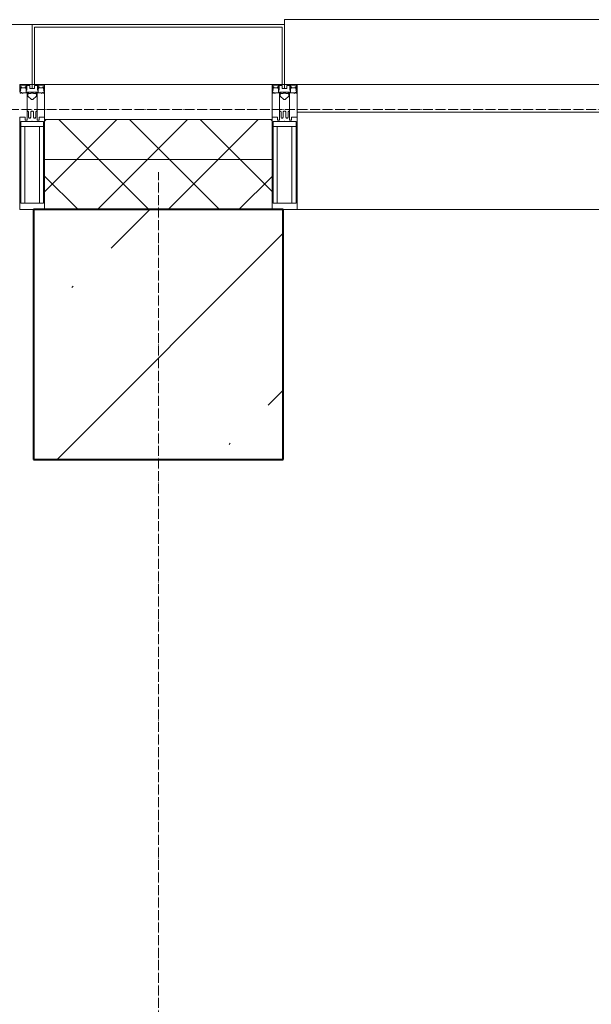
# Model space of a CAD drawing. Header units: millimetres. Extents: x -816133 to 919604, y 87941 to 147341.
# Tile 84 of 201: x -45529 to -44386, y 136484 to 138454. Entities that reach past the tile are written whole.
import ezdxf

# ---------------------------------------------------------------- set-up
doc = ezdxf.new("R2010")
doc.units = ezdxf.units.MM
doc.linetypes.add('ADSK_Линия сетки', pattern=[25, 20, -2.5, 0, -2.5])
doc.linetypes.add('Линия сетки', pattern=[25, 20, -2.5, 0, -2.5])
for name, color, linetype, lineweight in [('A-200-M_WALL', 7, 'Continuous', 18), ('A-200-M_WALL_PAT', 7, 'Continuous', 40), ('A-214-M_CURT_WALL', 7, 'Continuous', 18), ('A-215-M_CURT_PANEL', 7, 'Continuous', 18), ('A-280-M_COLUMN', 7, 'Continuous', 18), ('S-280-M_COLUMN', 7, 'Continuous', 18), ('Z-030-M_GRID', 7, 'Continuous', 9), ('Z-060-M_DETAIL', 7, 'Continuous', 18), ('СС-011-ПОЖ-СИГНАЛИЗАЦИЯ', 1, 'Continuous', 30)]:
    doc.layers.add(name, color=color, linetype=linetype, lineweight=lineweight)

# ---------------------------------------------------------------- blocks, each defined once
blk = doc.blocks.new('10эт')
at = {"layer": 'S-280-M_COLUMN', "lineweight": 9}
h = blk.add_hatch(dxfattribs=at)
h.set_pattern_fill('FP_4', color=9, style=0, pattern_type=2)
h.set_pattern_definition([(45, (221501.7, 104051.05), (-314.309, 314.309), []), (45, (221816.03, 104051.05), (-314.309, 314.309), [555.625, -111.125, 3.353, -107.772])])
h.paths.add_polyline_path([(315301.7, 136451.1), (315301.7, 136951.1), (314801.7, 136951.1), (314801.7, 136451.1)])
at = {"layer": 'A-200-M_WALL', "color": 9, "lineweight": 9}
for p, q in [((315279.2, 137131.1), (314824.2, 137131.1)), ((314824.2, 137131.1), (314824.2, 136951.1)), ((315279.2, 136951.1), (315279.2, 137131.1)), ((315279.2, 137051.1), (314824.2, 137051.1))]:
    blk.add_line(p, q, dxfattribs=at)
at = {"layer": 'A-200-M_WALL_PAT', "color": 9, "linetype": 'Continuous', "lineweight": 5}
for p, q in [((314824.2, 137128.1), (314827.2, 137131.1)), ((314932.4, 137051.1), (314852.4, 137131.1)), ((314888.6, 137051.1), (314968.6, 137131.1)), ((315073.8, 137051.1), (314993.8, 137131.1)), ((315030.1, 137051.1), (315110.1, 137131.1)), ((315215.3, 137051.1), (315135.3, 137131.1)), ((315171.5, 137051.1), (315251.5, 137131.1)), ((315279.2, 137128.5), (315276.7, 137131.1)), ((314824.2, 136986.6), (314888.6, 137051.1)), ((314930.1, 136951.1), (315030.1, 137051.1)), ((315032.4, 136951.1), (314932.4, 137051.1)), ((315071.5, 136951.1), (315171.5, 137051.1)), ((315173.8, 136951.1), (315073.8, 137051.1)), ((315279.2, 136987.1), (315215.3, 137051.1)), ((314891, 136951.1), (314824.2, 137017.8)), ((315212.9, 136951.1), (315279.2, 137017.4))]:
    blk.add_line(p, q, dxfattribs=at)
at = {"layer": 'A-214-M_CURT_WALL', "color": 9, "lineweight": 5, "extrusion": (0, 0, -1)}
for p, q in [((314799.2, 137201.1), (314774.2, 137201.1)), ((314824.2, 137201.1), (314804.2, 137201.1)), ((314824.2, 136951.1), (314824.2, 137201.1)), ((315299.2, 137201.1), (315279.2, 137201.1)), ((315279.2, 137201.1), (315279.2, 136951.1)), ((315329.2, 137201.1), (315304.2, 137201.1)), ((315329.2, 136951.1), (315329.2, 137201.1)), ((314774.2, 136951.1), (314801.7, 136951.1)), ((315301.7, 136951.1), (315329.2, 136951.1))]:
    blk.add_line(p, q, dxfattribs=at)
at = {"layer": 'A-214-M_CURT_WALL', "color": 9, "lineweight": 5}
blk.add_line((316641.7, 136951.1), (315329.2, 136951.1), dxfattribs=at)
at = {"layer": 'A-215-M_CURT_PANEL', "color": 9, "lineweight": 5}
for p, q in [((316641.7, 137201.1), (315329.2, 137201.1)), ((315329.2, 137201.1), (315329.2, 137146.1)), ((315329.2, 137146.1), (316641.7, 137146.1))]:
    blk.add_line(p, q, dxfattribs=at)
at = {"layer": 'A-280-M_COLUMN', "color": 9, "lineweight": 5}
for p, q in [((316666.7, 137331.1), (315304.2, 137331.1)), ((315304.2, 137321.1), (315304.2, 137331.1)), ((314799.2, 137321.1), (312999.2, 137321.1)), ((315304.2, 137321.1), (314799.2, 137321.1)), ((314799.2, 137321.1), (314799.2, 137201.1)), ((314804.2, 137201.1), (314804.2, 137316.1)), ((314804.2, 137316.1), (315299.2, 137316.1)), ((315299.2, 137316.1), (315299.2, 137201.1)), ((315304.2, 137201.1), (315304.2, 137321.1)), ((314799.2, 137201.1), (314804.2, 137201.1)), ((314824.2, 137201.1), (315279.2, 137201.1)), ((315299.2, 137201.1), (315304.2, 137201.1))]:
    blk.add_line(p, q, dxfattribs=at)
at = {"layer": 'S-280-M_COLUMN', "color": 9, "lineweight": 40}
for p, q in [((315301.7, 136951.1), (314801.7, 136951.1)), ((314801.7, 136951.1), (314801.7, 136451.1)), ((315301.7, 136451.1), (315301.7, 136951.1)), ((314801.7, 136451.1), (315301.7, 136451.1))]:
    blk.add_line(p, q, dxfattribs=at)
at = {"layer": 'Z-030-M_GRID', "color": 9, "linetype": 'ADSK_Линия сетки'}
blk.add_line((358421.7, 137151.1), (308438.4, 137151.1), dxfattribs=at)
at = {"layer": 'Z-030-M_GRID', "color": 9, "linetype": 'Линия сетки'}
blk.add_line((315051.7, 116076.8), (315051.7, 137026.1), dxfattribs=at)
at = {"layer": 'Z-060-M_DETAIL', "color": 9, "lineweight": 5, "extrusion": (0, 0, -1)}
for p, q in [((314774.2, 137201.1), (314774.2, 137186.8)), ((314774.2, 137201.1), (314799.2, 137201.1)), ((314775.4, 137186.5), (314774.2, 137186.8)), ((314776.7, 137190.5), (314775.4, 137186.5)), ((314775.4, 137184.1), (314775.4, 137186.5)), ((314775.5, 137199.8), (314775.5, 137191.2)), ((314775.5, 137199.8), (314787.4, 137199.8)), ((314776.7, 137190.5), (314775.5, 137191.2)), ((314776, 137190.9), (314776.7, 137193.1)), ((314777.9, 137196.6), (314776.7, 137196.6)), ((314776.7, 137193.1), (314776.7, 137196.6)), ((314777.9, 137196.6), (314777.9, 137194.6)), ((314777.9, 137194.6), (314785, 137194.6)), ((314786, 137196.6), (314785, 137196.6)), ((314785, 137194.6), (314785, 137196.6)), ((314786, 137196.6), (314787, 137193.8)), ((314786.5, 137193.4), (314787.4, 137194.2)), ((314786.5, 137193.4), (314787.9, 137189.7)), ((314787, 137192), (314787, 137186.3)), ((314787.4, 137199.8), (314787.4, 137194.2)), ((314788.7, 137189.8), (314788, 137189.7)), ((314794.4, 137199.6), (314788.7, 137199.6)), ((314788.7, 137199.6), (314788.7, 137189.8)), ((314794.4, 137199.6), (314794.4, 137193.1)), ((314799.2, 137193.1), (314794.4, 137193.1)), ((314824.2, 137201.1), (314799.2, 137201.1)), ((314799.2, 137201.1), (314799.2, 137193.1)), ((314799.2, 137201.1), (314799.2, 137193.1)), ((314799.2, 137193.1), (314804, 137193.1)), ((314804, 137199.6), (314809.7, 137199.6)), ((314804, 137199.6), (314804, 137193.1)), ((314809.7, 137199.6), (314809.7, 137189.8)), ((314809.7, 137189.8), (314810.5, 137189.7)), ((314811.9, 137193.4), (314810.6, 137189.7)), ((314822.9, 137199.8), (314811, 137199.8)), ((314811, 137199.8), (314811, 137194.2)), ((314811.9, 137193.4), (314811, 137194.2)), ((314812.4, 137196.6), (314811.4, 137193.8)), ((314811.4, 137192), (314811.4, 137186.3)), ((314812.4, 137196.6), (314813.4, 137196.6)), ((314813.4, 137194.6), (314813.4, 137196.6)), ((314820.5, 137194.6), (314813.4, 137194.6)), ((314820.5, 137196.6), (314821.7, 137196.6)), ((314820.5, 137196.6), (314820.5, 137194.6)), ((314821.7, 137193.1), (314821.7, 137196.6)), ((314822.4, 137190.9), (314821.7, 137193.1)), ((314821.7, 137190.5), (314822.9, 137191.2)), ((314821.7, 137190.5), (314823.1, 137186.5)), ((314822.9, 137199.8), (314822.9, 137191.2)), ((314823.1, 137186.5), (314824.2, 137186.8)), ((314823.1, 137184.1), (314823.1, 137186.5)), ((314824.2, 137201.1), (314824.2, 137186.8)), ((315279.2, 137201.1), (315279.2, 137186.8)), ((315279.2, 137201.1), (315304.2, 137201.1)), ((315280.4, 137186.5), (315279.2, 137186.8)), ((315281.7, 137190.5), (315280.4, 137186.5)), ((315280.4, 137184.1), (315280.4, 137186.5)), ((315280.5, 137199.8), (315280.5, 137191.2)), ((315280.5, 137199.8), (315292.4, 137199.8)), ((315281.7, 137190.5), (315280.5, 137191.2)), ((315281, 137190.9), (315281.7, 137193.1)), ((315282.9, 137196.6), (315281.7, 137196.6)), ((315281.7, 137193.1), (315281.7, 137196.6)), ((315282.9, 137196.6), (315282.9, 137194.6)), ((315282.9, 137194.6), (315290, 137194.6)), ((315291, 137196.6), (315290, 137196.6)), ((315290, 137194.6), (315290, 137196.6)), ((315291, 137196.6), (315292, 137193.8)), ((315291.5, 137193.4), (315292.4, 137194.2)), ((315291.5, 137193.4), (315292.9, 137189.7)), ((315292, 137192), (315292, 137186.3)), ((315292.4, 137199.8), (315292.4, 137194.2)), ((315293.7, 137189.8), (315293, 137189.7)), ((315299.4, 137199.6), (315293.7, 137199.6)), ((315293.7, 137199.6), (315293.7, 137189.8)), ((315299.4, 137199.6), (315299.4, 137193.1)), ((315304.2, 137193.1), (315299.4, 137193.1)), ((315329.2, 137201.1), (315304.2, 137201.1)), ((315304.2, 137201.1), (315304.2, 137193.1)), ((315304.2, 137201.1), (315304.2, 137193.1)), ((315304.2, 137193.1), (315309, 137193.1)), ((315309, 137199.6), (315314.7, 137199.6)), ((315309, 137199.6), (315309, 137193.1)), ((315314.7, 137199.6), (315314.7, 137189.8)), ((315314.7, 137189.8), (315315.5, 137189.7)), ((315316.9, 137193.4), (315315.6, 137189.7)), ((315327.9, 137199.8), (315316, 137199.8)), ((315316, 137199.8), (315316, 137194.2)), ((315316.9, 137193.4), (315316, 137194.2)), ((315317.4, 137196.6), (315316.4, 137193.8)), ((315316.4, 137192), (315316.4, 137186.3)), ((315317.4, 137196.6), (315318.4, 137196.6)), ((315318.4, 137194.6), (315318.4, 137196.6)), ((315325.5, 137194.6), (315318.4, 137194.6)), ((315325.5, 137196.6), (315326.7, 137196.6)), ((315325.5, 137196.6), (315325.5, 137194.6)), ((315326.7, 137193.1), (315326.7, 137196.6)), ((315327.4, 137190.9), (315326.7, 137193.1)), ((315326.7, 137190.5), (315327.9, 137191.2)), ((315326.7, 137190.5), (315328.1, 137186.5)), ((315327.9, 137199.8), (315327.9, 137191.2)), ((315328.1, 137186.5), (315329.2, 137186.8)), ((315328.1, 137184.1), (315328.1, 137186.5)), ((315329.2, 137201.1), (315329.2, 137186.8)), ((314776.9, 137184.1), (314775.4, 137184.1)), ((314776.9, 137185), (314777.9, 137185)), ((314776.9, 137184.1), (314776.9, 137185)), ((314780.2, 137183.4), (314777.9, 137185)), ((314780.8, 137184.5), (314780.2, 137183.4)), ((314791.8, 137184.5), (314780.8, 137184.5)), ((314787, 137186.3), (314799.2, 137186.3)), ((314789.2, 137148.1), (314789.2, 137184.1)), ((314789.2, 137184.1), (314791.7, 137184.1)), ((314791.7, 137182.6), (314790.7, 137182.6)), ((314790.7, 137182.6), (314790.7, 137178.1)), ((314790.7, 137178.1), (314797.7, 137171.1)), ((314791.7, 137184.1), (314791.7, 137182.6)), ((314791.8, 137183.1), (314791.8, 137184.5)), ((314796.6, 137183.1), (314791.8, 137183.1)), ((314796.6, 137183.1), (314796.6, 137184.2)), ((314796.6, 137184.2), (314799.2, 137184.2)), ((314797.7, 137171.1), (314799.2, 137171.1)), ((314799.2, 137186.3), (314799.2, 137184.2)), ((314811.4, 137186.3), (314799.2, 137186.3)), ((314799.2, 137186.3), (314799.2, 137184.2)), ((314801.8, 137184.2), (314799.2, 137184.2)), ((314800.7, 137171.1), (314799.2, 137171.1)), ((314807.7, 137178.1), (314800.7, 137171.1)), ((314801.8, 137183.1), (314801.8, 137184.2)), ((314801.8, 137183.1), (314806.6, 137183.1)), ((314806.6, 137183.1), (314806.6, 137184.5)), ((314806.6, 137184.5), (314817.6, 137184.5)), ((314809.2, 137184.1), (314806.7, 137184.1)), ((314806.7, 137184.1), (314806.7, 137182.6)), ((314806.7, 137182.6), (314807.7, 137182.6)), ((314807.7, 137182.6), (314807.7, 137178.1)), ((314809.2, 137148.1), (314809.2, 137184.1)), ((314817.6, 137184.5), (314818.2, 137183.4)), ((314818.2, 137183.4), (314820.5, 137185)), ((314821.5, 137185), (314820.5, 137185)), ((314821.5, 137184.1), (314821.5, 137185)), ((314821.5, 137184.1), (314823.1, 137184.1)), ((315281.9, 137184.1), (315280.4, 137184.1)), ((315281.9, 137185), (315282.9, 137185)), ((315281.9, 137184.1), (315281.9, 137185)), ((315285.2, 137183.4), (315282.9, 137185)), ((315285.8, 137184.5), (315285.2, 137183.4)), ((315296.8, 137184.5), (315285.8, 137184.5)), ((315292, 137186.3), (315304.2, 137186.3)), ((315294.2, 137148.1), (315294.2, 137184.1)), ((315294.2, 137184.1), (315296.7, 137184.1)), ((315296.7, 137182.6), (315295.7, 137182.6)), ((315295.7, 137182.6), (315295.7, 137178.1)), ((315295.7, 137178.1), (315302.7, 137171.1)), ((315296.7, 137184.1), (315296.7, 137182.6)), ((315296.8, 137183.1), (315296.8, 137184.5)), ((315301.6, 137183.1), (315296.8, 137183.1)), ((315301.6, 137183.1), (315301.6, 137184.2)), ((315301.6, 137184.2), (315304.2, 137184.2)), ((315302.7, 137171.1), (315304.2, 137171.1)), ((315304.2, 137186.3), (315304.2, 137184.2)), ((315316.4, 137186.3), (315304.2, 137186.3)), ((315304.2, 137186.3), (315304.2, 137184.2)), ((315306.8, 137184.2), (315304.2, 137184.2)), ((315305.7, 137171.1), (315304.2, 137171.1)), ((315312.7, 137178.1), (315305.7, 137171.1)), ((315306.8, 137183.1), (315306.8, 137184.2)), ((315306.8, 137183.1), (315311.6, 137183.1)), ((315311.6, 137183.1), (315311.6, 137184.5)), ((315311.6, 137184.5), (315322.6, 137184.5)), ((315314.2, 137184.1), (315311.7, 137184.1)), ((315311.7, 137184.1), (315311.7, 137182.6)), ((315311.7, 137182.6), (315312.7, 137182.6)), ((315312.7, 137182.6), (315312.7, 137178.1)), ((315314.2, 137148.1), (315314.2, 137184.1)), ((315322.6, 137184.5), (315323.2, 137183.4)), ((315323.2, 137183.4), (315325.5, 137185)), ((315326.5, 137185), (315325.5, 137185)), ((315326.5, 137184.1), (315326.5, 137185)), ((315326.5, 137184.1), (315328.1, 137184.1)), ((314789.2, 137148.1), (314789.2, 137129.8)), ((314790.5, 137148.1), (314789.2, 137148.1)), ((314790.5, 137148.1), (314792.2, 137146.4)), ((314797.9, 137148.1), (314796.3, 137146.4)), ((314799.2, 137148.1), (314797.9, 137148.1)), ((314799.2, 137148.1), (314800.5, 137148.1)), ((314800.5, 137148.1), (314802.1, 137146.4)), ((314807.9, 137148.1), (314806.3, 137146.4)), ((314807.9, 137148.1), (314809.2, 137148.1)), ((314809.2, 137148.1), (314809.2, 137129.8)), ((315294.2, 137148.1), (315294.2, 137129.8)), ((315295.5, 137148.1), (315294.2, 137148.1)), ((315295.5, 137148.1), (315297.2, 137146.4)), ((315302.9, 137148.1), (315301.3, 137146.4)), ((315304.2, 137148.1), (315302.9, 137148.1)), ((315304.2, 137148.1), (315305.5, 137148.1)), ((315305.5, 137148.1), (315307.1, 137146.4)), ((315312.9, 137148.1), (315311.3, 137146.4)), ((315312.9, 137148.1), (315314.2, 137148.1)), ((315314.2, 137148.1), (315314.2, 137129.8)), ((314785.2, 137135.8), (314774.2, 137135.8)), ((314774.2, 137135.8), (314774.2, 136951.1)), ((314798.7, 137127.5), (314776.2, 137127.5)), ((314776.2, 136963.8), (314776.2, 137127.5)), ((314785.2, 137129.8), (314785.2, 137135.8)), ((314789.2, 137129.8), (314785.2, 137129.8)), ((314792.2, 137135.8), (314792.2, 137146.4)), ((314792.2, 137135.8), (314793.4, 137133.8)), ((314795.1, 137133.8), (314793.4, 137133.8)), ((314795.1, 137133.8), (314796.3, 137136)), ((314796.3, 137136), (314796.3, 137146.4)), ((314799.7, 137127.5), (314822.2, 137127.5)), ((314802.1, 137136), (314802.1, 137146.4)), ((314803.4, 137133.8), (314802.1, 137136)), ((314803.4, 137133.8), (314805.1, 137133.8)), ((314806.3, 137135.8), (314805.1, 137133.8)), ((314806.3, 137135.8), (314806.3, 137146.4)), ((314809.2, 137129.8), (314813.2, 137129.8)), ((314813.2, 137135.8), (314824.2, 137135.8)), ((314813.2, 137129.8), (314813.2, 137135.8)), ((314822.2, 136963.8), (314822.2, 137127.5)), ((314824.2, 137135.8), (314824.2, 136951.1)), ((315290.2, 137135.8), (315279.2, 137135.8)), ((315279.2, 137135.8), (315279.2, 136951.1)), ((315303.7, 137127.5), (315281.2, 137127.5)), ((315281.2, 136963.8), (315281.2, 137127.5)), ((315290.2, 137129.8), (315290.2, 137135.8)), ((315294.2, 137129.8), (315290.2, 137129.8)), ((315297.2, 137135.8), (315297.2, 137146.4)), ((315297.2, 137135.8), (315298.4, 137133.8)), ((315300.1, 137133.8), (315298.4, 137133.8)), ((315300.1, 137133.8), (315301.3, 137136)), ((315301.3, 137136), (315301.3, 137146.4)), ((315304.7, 137127.5), (315327.2, 137127.5)), ((315307.1, 137136), (315307.1, 137146.4)), ((315308.4, 137133.8), (315307.1, 137136)), ((315308.4, 137133.8), (315310.1, 137133.8)), ((315311.3, 137135.8), (315310.1, 137133.8)), ((315311.3, 137135.8), (315311.3, 137146.4)), ((315314.2, 137129.8), (315318.2, 137129.8)), ((315318.2, 137135.8), (315329.2, 137135.8)), ((315318.2, 137129.8), (315318.2, 137135.8)), ((315327.2, 136963.8), (315327.2, 137127.5)), ((315329.2, 137135.8), (315329.2, 136951.1)), ((314799.2, 137117.1), (314776.2, 137117.1)), ((314784.3, 137117.1), (314784.3, 136963.8)), ((314799.2, 137117.1), (314822.2, 137117.1)), ((314814.1, 137117.1), (314814.1, 136963.8)), ((315304.2, 137117.1), (315281.2, 137117.1)), ((315289.3, 137117.1), (315289.3, 136963.8)), ((315304.2, 137117.1), (315327.2, 137117.1)), ((315319.1, 137117.1), (315319.1, 136963.8)), ((314774.2, 136951.1), (314799.2, 136951.1)), ((314776.2, 136963.8), (314799.2, 136963.8)), ((314822.2, 136963.8), (314799.2, 136963.8)), ((314824.2, 136951.1), (314799.2, 136951.1)), ((315279.2, 136951.1), (315304.2, 136951.1)), ((315281.2, 136963.8), (315304.2, 136963.8)), ((315327.2, 136963.8), (315304.2, 136963.8)), ((315329.2, 136951.1), (315304.2, 136951.1))]:
    blk.add_line(p, q, dxfattribs=at)
for centre, start, end in [((-314798.7, 137128), 180, 270), ((-314799.7, 137128), 270, 0), ((-315303.7, 137128), 180, 270), ((-315304.7, 137128), 270, 0)]:
    blk.add_arc(centre, 0.5, start, end, dxfattribs=at)

msp = doc.modelspace()

# ---------------------------------------------------------------- block references
at = {"layer": 'СС-011-ПОЖ-СИГНАЛИЗАЦИЯ', "color": 9, "lineweight": 30}
msp.add_blockref('10эт', (-360303.7, 1122.9), dxfattribs=at)

doc.saveas('drawing.dxf')
